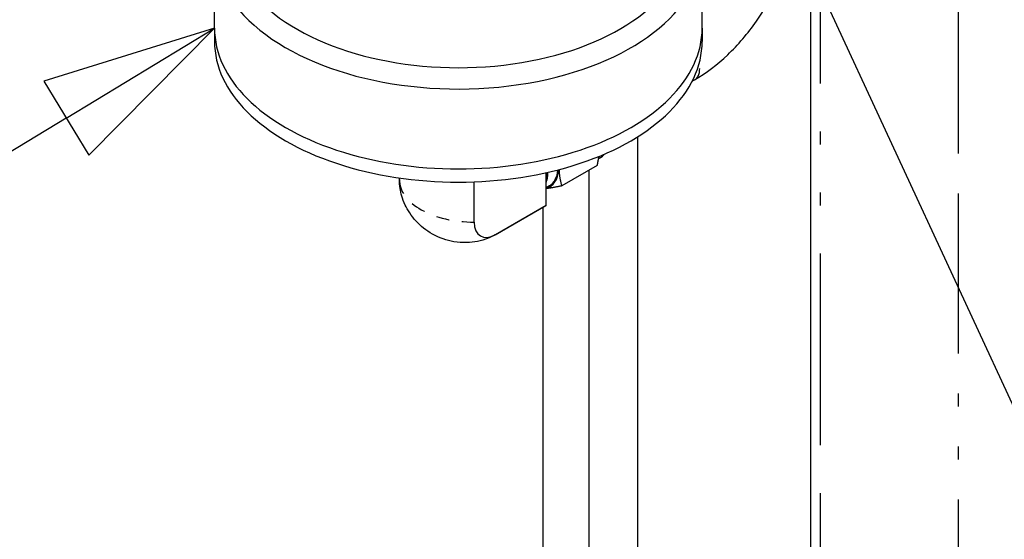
# Paper-space layout 'SHEET_1' of a CAD drawing. Header units: inches. Extents: x 3 to 360, y 8 to 227.
# Tile 7 of 98: x 42.8 to 50.37, y 112.34 to 116.34. Entities that reach past the tile are written whole.
import ezdxf

# ---------------------------------------------------------------- set-up
doc = ezdxf.new("R2010")
doc.units = ezdxf.units.IN
doc.header["$LTSCALE"] = 10.666667
doc.header["$MEASUREMENT"] = 0
doc.linetypes.add('DOUBLE_DASH_DOUBLE_DOT', pattern=[0.74, 0.24, -0.06, 0.24, -0.06, 0.01, -0.06, 0.01, -0.06])
doc.layers.get('0').update_dxf_attribs({"lineweight": 25})
doc.layers.add('DIMEN', color=7, linetype='Continuous', lineweight=25)
doc.layers.add('PHANTOM', color=7, linetype='DOUBLE_DASH_DOUBLE_DOT', lineweight=25)

# ---------------------------------------------------------------- blocks, each defined once
blk = doc.blocks.new('Balloon8')
at = {"layer": 'DIMEN', "linetype": 'Continuous', "lineweight": 25}
for p, q in [((4.15315, 10.90102), (4.03008, 10.86288)), ((4.04629, 10.83616), (4.15315, 10.90102)), ((4.06251, 10.80945), (4.15315, 10.90102)), ((4.03008, 10.86288), (4.06251, 10.80945)), ((4.04629, 10.83616), (3.71211, 10.63333))]:
    blk.add_line(p, q, dxfattribs=at)
at = {"layer": 'DIMEN', "linetype": 'Continuous', "lineweight": 25, "flags": 128}
blk.add_lwpolyline([(4.06251, 10.80945), (4.15315, 10.90102), (4.03008, 10.86288), (4.06251, 10.80945)], dxfattribs=at)
at = {"layer": 'DIMEN'}
blk.add_solid([(4.06251, 10.80945), (4.15315, 10.90102), (4.03008, 10.86288), (4.06251, 10.80945)], dxfattribs=at)
blk = doc.blocks.new('Balloon15')
at = {"layer": 'DIMEN', "linetype": 'Continuous', "lineweight": 25}
blk.add_line((4.58467, 10.94007), (5.1884, 9.63481), dxfattribs=at)

psp = doc.layouts.new('SHEET_1')

# ---------------------------------------------------------------- linework, layer by layer
for p, q in [((48.8863, 106.7039), (48.8863, 117.6177)), ((44.3003, 116.2776), (44.3003, 116.8921)), ((48.0503, 116.2776), (48.0503, 116.8013)), ((44.3003, 116.2776), (44.3003, 116.1755)), ((48.0503, 116.2776), (48.0503, 116.1755)), ((47.9738, 115.8695), (47.9926, 115.8803)), ((47.556, 110.0124), (47.556, 115.4431)), ((47.2656, 115.2802), (47.2539, 115.2734)), ((46.8514, 114.9148), (46.8514, 115.1658)), ((47.2437, 115.2218), (46.9704, 115.064)), ((47.181, 110.0124), (47.181, 115.1856)), ((45.7221, 115.113), (45.7221, 115.1251)), ((46.2967, 114.786), (46.2967, 115.0953)), ((46.8771, 115.0653), (46.8514, 115.0491)), ((46.4585, 114.6879), (46.8474, 114.9124)), ((46.4625, 114.6902), (46.8514, 114.9148)), ((46.8275, 110.2165), (46.8275, 114.9009))]:
    psp.add_line(p, q)
for centre, major_axis, start_param, end_param in [((46.1753, 116.8921), (-1.875, 0), 5.497787, 9.344098), ((46.1753, 116.9881), (-1.7574, 0), 5.536591, 9.313554), ((46.1753, 116.2776), (-1.875, 0), 0, 3.141593), ((46.1753, 116.2776), (-1.875, 0), 0, 3.141593), ((46.1753, 116.1755), (-1.875, 0), 0, 3.141593), ((46.7056, 115.3538), (0.1719, -0.2977), 6.141288, 6.979718), ((46.6247, 115.3071), (0.1696, -0.2938), 0.452765, 0.786185), ((46.6155, 115.3018), (-0.1698, 0.2942), 3.739291, 3.940207), ((46.7056, 115.3538), (0.1679, -0.2907), 0.021976, 0.675536), ((46.5642, 115.403), (0.2832, -0.4906), 0, 0.014274), ((46.4625, 114.8818), (-0.1173, -0.2031), 5.497787, 7.068583)]:
    psp.add_ellipse(centre, major_axis=major_axis, ratio=0.57735, start_param=start_param, end_param=end_param)
for points, knots in [([(47.9926, 115.8803), (48.0814, 115.9316), (48.1667, 115.9969), (48.3266, 116.1492), (48.4011, 116.2362), (48.5263, 116.4135), (48.5787, 116.5022), (48.6235, 116.5938)], [1.5707963, 1.5707963, 1.5707963, 1.5707963, 1.8849556, 1.8849556, 2.1991149, 2.1991149, 2.4759199, 2.4759199, 2.4759199, 2.4759199]), ([(46.4585, 114.6879), (46.4259, 114.669), (46.3826, 114.6492), (46.2723, 114.6269), (46.2095, 114.6227), (46.086, 114.6443), (46.0288, 114.6638), (45.9283, 114.7205), (45.8849, 114.7558), (45.8133, 114.8342), (45.7862, 114.8771), (45.7448, 114.9646), (45.7335, 115.0077), (45.7235, 115.0702), (45.7221, 115.0929), (45.7221, 115.113)], [4.712389, 4.712389, 4.712389, 4.712389, 5.026548, 5.026548, 5.289534, 5.289534, 5.492151, 5.492151, 5.678907, 5.678907, 5.877704, 5.877704, 6.115358, 6.115358, 6.283185, 6.283185, 6.283185, 6.283185])]:
    psp.add_open_spline(points, degree=3, knots=knots)
for points, weights in [([(47.2437, 115.2218), (47.2518, 115.2587), (47.2568, 115.2912)], [1, 1.0137663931, 1.01754652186]), ([(46.9492, 115.1895), (46.9519, 115.127), (46.9704, 115.064)], [1.0099991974, 1.03203053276, 1]), ([(46.9704, 115.064), (46.9005, 115.0492), (46.8514, 115.0432)], [1, 1.03032250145, 1.01219511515])]:
    psp.add_rational_spline(points, weights, degree=2)
psp.add_open_spline([(47.2656, 115.2802), (47.2785, 115.2876), (47.29, 115.2975), (47.2998, 115.3093)], degree=3)
at = {"layer": 'PHANTOM', "ltscale": 0.480843}
psp.add_line((50.0202, 105.9894), (50.0202, 140.0782), dxfattribs=at)
at = {"layer": 'PHANTOM', "ltscale": 0.576096}
psp.add_line((48.9595, 106.6018), (48.9595, 117.7404), dxfattribs=at)
at = {"layer": 'PHANTOM', "ltscale": 0.009589}
psp.add_ellipse((47.8988, 116.0427), major_axis=(0.0937, -0.1624), ratio=0.57735, start_param=0, end_param=1.035984, dxfattribs=at)
at = {"layer": 'PHANTOM', "ltscale": 0.003656}
psp.add_ellipse((47.0937, 115.5779), major_axis=(0.1719, -0.2977), ratio=0.57735, start_param=0, end_param=0.219077, dxfattribs=at)
at = {"layer": 'PHANTOM', "ltscale": 0.044687}
psp.add_ellipse((46.2886, 115.113), major_axis=(-0.5665, 0), ratio=0.57735, start_param=0, end_param=1.58507, dxfattribs=at)
at = {"layer": 'PHANTOM', "ltscale": 0.000303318}
psp.add_ellipse((46.1753, 115.1785), major_axis=(0.2832, -0.4906), ratio=0.57735, start_param=0, end_param=0.014274, dxfattribs=at)

# ---------------------------------------------------------------- block references
at = {"layer": 'DIMEN', "xscale": 10.66666666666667, "yscale": 10.66666666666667, "zscale": 10.66666666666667}
for name in ['Balloon15', 'Balloon8']:
    psp.add_blockref(name, (0, 0), dxfattribs=at)

doc.saveas('drawing.dxf')
